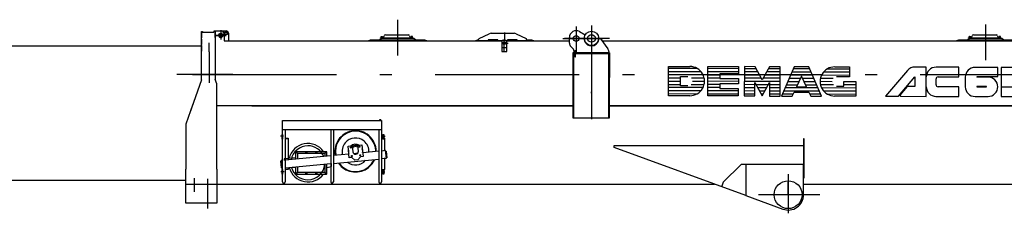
# Model space of a CAD drawing. Extents: x 14406 to 74504, y 8350 to 55392.
# Tile 19 of 25: x 54006 to 64255, y 28556 to 30570. Entities that reach past the tile are written whole.
import ezdxf

# ---------------------------------------------------------------- set-up
doc = ezdxf.new("R2010")
doc.units = 0
doc.header["$LTSCALE"] = 50
doc.linetypes.add('CENTER', pattern=[50.5, 30, -9, 2.5, -9])
doc.linetypes.add('HIDDEN', pattern=[12.6, 8.4, -4.2])
for name, color, linetype in [('1', 7, 'CONTINUOUS'), ('11', 7, 'CONTINUOUS'), ('31', 7, 'CONTINUOUS'), ('5', 94, 'CONTINUOUS'), ('611', 7, 'CONTINUOUS')]:
    doc.layers.add(name, color=color, linetype=linetype)

# ---------------------------------------------------------------- blocks, each defined once
blk = doc.blocks.new('*G4444')
at = {"layer": '11', "color": 7, "linetype": 'CONTINUOUS'}
blk.add_arc((64086, 29872), 101, -90.0017, 0.3137, dxfattribs=at)
blk = doc.blocks.new('*G4545')
at = {"layer": '11', "color": 7, "linetype": 'CONTINUOUS'}
blk.add_arc((63950, 29973), 101, 89.9991, -179.8462, dxfattribs=at)
blk = doc.blocks.new('*G3737')
at = {"layer": '1', "color": 7, "linetype": 'CONTINUOUS'}
for centre, start, end in [((63970, 29872), 90, -90), ((64067, 29872), -90, 90)]:
    blk.add_arc(centre, 2, start, end, dxfattribs=at)
at = {"layer": '11', "color": 7, "linetype": 'CENTER'}
for p, q in [((57940, 30570), (57940, 30199)), ((56098, 30460), (56098, 30364)), ((59798, 30498), (59798, 30231)), ((59958, 30510), (59958, 29537)), ((59958, 30505), (59958, 30201)), ((64061, 30520), (64061, 30149)), ((56043, 30407), (56154, 30407)), ((56154, 30407), (56043, 30407)), ((56068, 30407), (56124, 30407)), ((56098, 30437), (56098, 30372)), ((59050, 30234), (59050, 30364)), ((59053, 30437), (59053, 30345)), ((59661, 30375), (60077, 30375)), ((60147, 30375), (59676, 30375)), ((55978, 30234), (55978, 30329)), ((59020, 30326), (59091, 30326)), ((55978, 30234), (55978, 29912)), ((56226, 30000), (55643, 30000)), ((55805, 30000), (70215, 30000)), ((56221, 30000), (56470, 30000)), ((59958, 29806), (59958, 29820)), ((56753, 29357), (56721, 29357)), ((57779, 29357), (57811, 29357)), ((55821, 28922), (55821, 28779)), ((55961, 28915), (55961, 28606)), ((56758, 28987), (56725, 28987)), ((57774, 28987), (57807, 28987)), ((62005, 28965), (62005, 28556)), ((61314, 28838), (61312, 28832)), ((62005, 28750), (62005, 28880)), ((62198, 28750), (61698, 28750)), ((62335, 28750), (62005, 28750))]:
    blk.add_line(p, q, dxfattribs=at)
at = {"layer": '11', "color": 7, "linetype": 'CONTINUOUS'}
for p, q in [((55897, 30419), (55897, 30448)), ((55897, 30448), (55909, 30448)), ((55897, 30448), (55909, 30448)), ((55897, 29946), (55897, 30448)), ((55909, 30448), (55909, 30439)), ((56031, 30454), (56041, 30454)), ((56031, 30454), (56041, 30454)), ((56031, 30439), (56031, 30454)), ((56039, 30454), (56049, 30454)), ((56039, 30454), (56049, 30454)), ((56041, 30454), (56041, 30419)), ((56041, 30454), (56154, 30454)), ((56041, 30454), (56041, 29949)), ((56049, 30454), (56099, 30454)), ((59832, 30446), (59891, 30413)), ((55897, 30436), (55897, 30380)), ((55897, 30368), (55897, 30312)), ((55909, 30439), (56031, 30439)), ((55917, 30439), (56031, 30439)), ((56134, 30419), (56134, 30349)), ((56134, 30349), (59027, 30349)), ((56179, 30429), (56179, 30349)), ((57640, 30354), (57659, 30359)), ((57640, 30349), (57640, 30354)), ((58240, 30349), (57640, 30349)), ((57659, 30359), (57751, 30359)), ((57751, 30359), (57771, 30379)), ((57751, 30359), (58129, 30359)), ((57763, 30382), (57782, 30382)), ((57763, 30379), (57763, 30382)), ((57763, 30382), (58101, 30382)), ((58101, 30379), (57763, 30379)), ((57787, 30386), (57767, 30386)), ((57767, 30386), (57767, 30384)), ((57767, 30384), (57787, 30384)), ((57767, 30384), (57787, 30384)), ((57767, 30382), (57767, 30384)), ((57787, 30382), (57767, 30382)), ((57771, 30379), (58109, 30379)), ((57782, 30382), (57787, 30382)), ((57787, 30384), (57787, 30386)), ((57787, 30384), (57787, 30382)), ((57796, 30390), (57799, 30401)), ((57812, 30411), (58052, 30411)), ((58064, 30401), (58067, 30390)), ((58077, 30384), (58077, 30386)), ((58077, 30386), (58097, 30386)), ((58097, 30384), (58077, 30384)), ((58097, 30384), (58077, 30384)), ((58077, 30384), (58077, 30382)), ((58077, 30382), (58097, 30382)), ((58077, 30382), (58081, 30382)), ((58081, 30382), (58101, 30382)), ((58097, 30386), (58097, 30384)), ((58097, 30382), (58097, 30384)), ((58101, 30382), (58101, 30379)), ((58109, 30379), (58129, 30359)), ((58129, 30359), (58221, 30359)), ((58221, 30359), (58240, 30354)), ((58240, 30354), (58240, 30349)), ((58753, 30354), (58772, 30359)), ((58753, 30349), (58753, 30354)), ((59027, 30349), (58753, 30349)), ((58772, 30359), (58783, 30359)), ((58783, 30349), (58783, 30365)), ((58883, 30349), (58783, 30349)), ((58789, 30374), (58893, 30423)), ((58983, 30359), (58883, 30359)), ((58883, 30359), (58883, 30349)), ((58914, 30428), (59152, 30428)), ((58983, 30349), (58983, 30359)), ((59027, 30349), (58983, 30349)), ((59025, 30344), (59025, 30238)), ((59065, 30354), (59035, 30354)), ((59353, 30349), (59074, 30349)), ((59074, 30349), (59728, 30349)), ((59083, 30349), (59074, 30349)), ((59075, 30238), (59075, 30344)), ((59183, 30359), (59083, 30359)), ((59083, 30359), (59083, 30349)), ((59173, 30423), (59277, 30374)), ((59183, 30349), (59183, 30359)), ((59283, 30349), (59183, 30349)), ((59283, 30365), (59283, 30349)), ((59283, 30359), (59334, 30359)), ((59334, 30359), (59353, 30354)), ((59353, 30354), (59353, 30349)), ((59728, 30326), (59728, 30385)), ((60027, 30375), (60030, 30375)), ((60035, 30375), (60038, 30375)), ((60054, 30367), (60128, 30268)), ((60068, 30349), (67450, 30349)), ((63761, 30354), (63780, 30359)), ((63761, 30349), (63761, 30354)), ((64361, 30349), (63761, 30349)), ((63780, 30359), (63872, 30359)), ((63872, 30359), (63892, 30379)), ((63872, 30359), (64250, 30359)), ((63884, 30382), (63903, 30382)), ((63884, 30379), (63884, 30382)), ((63884, 30382), (64222, 30382)), ((64222, 30379), (63884, 30379)), ((63908, 30386), (63888, 30386)), ((63888, 30386), (63888, 30384)), ((63888, 30384), (63908, 30384)), ((63888, 30384), (63908, 30384)), ((63888, 30382), (63888, 30384)), ((63908, 30382), (63888, 30382)), ((63892, 30379), (64230, 30379)), ((63903, 30382), (63908, 30382)), ((63908, 30384), (63908, 30386)), ((63908, 30384), (63908, 30382)), ((63917, 30390), (63920, 30401)), ((63933, 30411), (64173, 30411)), ((64185, 30401), (64188, 30390)), ((64198, 30384), (64198, 30386)), ((64198, 30386), (64218, 30386)), ((64218, 30384), (64198, 30384)), ((64218, 30384), (64198, 30384)), ((64198, 30384), (64198, 30382)), ((64198, 30382), (64218, 30382)), ((64198, 30382), (64202, 30382)), ((64202, 30382), (64222, 30382)), ((64218, 30386), (64218, 30384)), ((64218, 30382), (64218, 30384)), ((64222, 30382), (64222, 30379)), ((64230, 30379), (64250, 30359)), ((64250, 30359), (64342, 30359)), ((55897, 30300), (55897, 30244)), ((59025, 30238), (59075, 30238)), ((59763, 30270), (59743, 30290)), ((59792, 30245), (59786, 30245)), ((59786, 30245), (59786, 30185)), ((59792, 30185), (59792, 30245)), ((60138, 30238), (60138, 30225)), ((59762, 30225), (59762, 30217)), ((60138, 30225), (59762, 30225)), ((60138, 30217), (59762, 30217)), ((59762, 30217), (59762, 29549)), ((59762, 30217), (60138, 30217)), ((59770, 30217), (59770, 30225)), ((59770, 30225), (59786, 30225)), ((59786, 30217), (59770, 30217)), ((59770, 30217), (59770, 29549)), ((59786, 30217), (59770, 30217)), ((59778, 30225), (59778, 30234)), ((59786, 30185), (59792, 30185)), ((59792, 30225), (60146, 30225)), ((60146, 30217), (59792, 30217)), ((60146, 30217), (59792, 30217)), ((60138, 30217), (60138, 30225)), ((60138, 29549), (60138, 30217)), ((60138, 29967), (60138, 30217)), ((60138, 30217), (60146, 30217)), ((60138, 30167), (60138, 30161)), ((60146, 30225), (60146, 30217)), ((60146, 29549), (60146, 30217)), ((60146, 30217), (60146, 29967)), ((60760, 29779), (60761, 30084)), ((60761, 30084), (60982, 30084)), ((61168, 29778), (61169, 30083)), ((61169, 30083), (61487, 30082)), ((61487, 30082), (61487, 30006)), ((61549, 30082), (61548, 29777)), ((61660, 30081), (61549, 30082)), ((61736, 29943), (61660, 30081)), ((61812, 30081), (61736, 29943)), ((61923, 30081), (61812, 30081)), ((61922, 29776), (61923, 30081)), ((62068, 30080), (61936, 29776)), ((62220, 30080), (62068, 30080)), ((62351, 29775), (62220, 30080)), ((62490, 30079), (62642, 30079)), ((62642, 30079), (62642, 29975)), ((63246, 30041), (63020, 29773)), ((63443, 30076), (63324, 30076)), ((63443, 29772), (63443, 30076)), ((63782, 30075), (63545, 30075)), ((63782, 29975), (63782, 30075)), ((64188, 30074), (63951, 30074)), ((64187, 29978), (64188, 30074)), ((64559, 30073), (64221, 30074)), ((64221, 30074), (64221, 29873)), ((55897, 29946), (55772, 29592)), ((55899, 29953), (55899, 29953)), ((55899, 29953), (55899, 29953)), ((55899, 29953), (55899, 29953)), ((56058, 29903), (56041, 29949)), ((56058, 29903), (56041, 29949)), ((60146, 29967), (60138, 29967)), ((60885, 29883), (60885, 29980)), ((60885, 29980), (60961, 29980)), ((61487, 30006), (61293, 30006)), ((61293, 30006), (61293, 29958)), ((61293, 29958), (61487, 29958)), ((61487, 29958), (61487, 29902)), ((62144, 29983), (62092, 29873)), ((62195, 29873), (62144, 29983)), ((62587, 29975), (62510, 29975)), ((62642, 29975), (62587, 29975)), ((63153, 29773), (63325, 29977)), ((63325, 29977), (63325, 29874)), ((63545, 29893), (63545, 29955)), ((63565, 29975), (63782, 29975)), ((63849, 29973), (63849, 29872)), ((64086, 29973), (63968, 29973)), ((63968, 29973), (63968, 29973)), ((63972, 29978), (64187, 29978)), ((56058, 29784), (56058, 29903)), ((56058, 29784), (56058, 29903)), ((60961, 29883), (60885, 29883)), ((61487, 29902), (61293, 29902)), ((61293, 29902), (61293, 29854)), ((61293, 29854), (61486, 29854)), ((61486, 29854), (61486, 29777)), ((61659, 29777), (61659, 29915)), ((61659, 29915), (61735, 29777)), ((61735, 29777), (61812, 29915)), ((61812, 29915), (61811, 29776)), ((62092, 29873), (62195, 29873)), ((62510, 29878), (62586, 29878)), ((62586, 29878), (62586, 29927)), ((62586, 29927), (62711, 29927)), ((62711, 29927), (62710, 29774)), ((63243, 29874), (63168, 29785)), ((63325, 29874), (63243, 29874)), ((63781, 29873), (63565, 29873)), ((63781, 29772), (63781, 29873)), ((64067, 29874), (63969, 29874)), ((63970, 29870), (64066, 29870)), ((64221, 29873), (64439, 29873)), ((64221, 29869), (64221, 29770)), ((64439, 29869), (64221, 29869)), ((56058, 29487), (56058, 29784)), ((60981, 29779), (60760, 29779)), ((61486, 29777), (61168, 29778)), ((61548, 29777), (61659, 29777)), ((61811, 29776), (61922, 29776)), ((61936, 29776), (62046, 29776)), ((62046, 29776), (62066, 29817)), ((62066, 29817), (62221, 29817)), ((62221, 29817), (62240, 29775)), ((62240, 29775), (62351, 29775)), ((62710, 29774), (62489, 29774)), ((63020, 29773), (63153, 29773)), ((63168, 29785), (63175, 29773)), ((63175, 29773), (63443, 29772)), ((63544, 29772), (63781, 29772)), ((63950, 29771), (64085, 29771)), ((64221, 29770), (64457, 29770)), ((55807, 29691), (55734, 29482)), ((59770, 29674), (56050, 29674)), ((56422, 29674), (59770, 29674)), ((68950, 29674), (60146, 29674)), ((60146, 29674), (68950, 29674)), ((56058, 29487), (56058, 29598)), ((56741, 29424), (56741, 29523)), ((56741, 29520), (56741, 29523)), ((56741, 29523), (56755, 29523)), ((56755, 29523), (57773, 29523)), ((57752, 29528), (57752, 29524)), ((57752, 29524), (57767, 29524)), ((57753, 29523), (57753, 29524)), ((57766, 29523), (57753, 29523)), ((57765, 29529), (57754, 29529)), ((57755, 29528), (57755, 29524)), ((57764, 29528), (57764, 29524)), ((57766, 29524), (57766, 29523)), ((57767, 29524), (57767, 29528)), ((57773, 29523), (57773, 29520)), ((57773, 29520), (57773, 29424)), ((59762, 29549), (60138, 29549)), ((59770, 29549), (60146, 29549)), ((55734, 29482), (55734, 29017)), ((56058, 29477), (56058, 29487)), ((56058, 29017), (56058, 29477)), ((56741, 28882), (56741, 29473)), ((57773, 29424), (56741, 29424)), ((56769, 29424), (56769, 28882)), ((57243, 29424), (57243, 28882)), ((57271, 29424), (57271, 28882)), ((57745, 29424), (57745, 28882)), ((57773, 29473), (57773, 28882)), ((56745, 29376), (56735, 29376)), ((56735, 29376), (56735, 29326)), ((56735, 29326), (56745, 29326)), ((56745, 29326), (56745, 29376)), ((56769, 29337), (56799, 29337)), ((56799, 29333), (56769, 29333)), ((56770, 29333), (56802, 29333)), ((56799, 29337), (56799, 29333)), ((56802, 29333), (56802, 29111)), ((57773, 29337), (57803, 29337)), ((57806, 29333), (57773, 29333)), ((57803, 29333), (57773, 29333)), ((57787, 29326), (57787, 29376)), ((57787, 29376), (57797, 29376)), ((57797, 29326), (57787, 29326)), ((57797, 29376), (57797, 29326)), ((57803, 29337), (57803, 29333)), ((57806, 29207), (57806, 29333)), ((62165, 29330), (62165, 28952)), ((62173, 29330), (62165, 29330)), ((62173, 28974), (62173, 29330)), ((57425, 29253), (57467, 29257)), ((57436, 29133), (57425, 29253)), ((57467, 29257), (57473, 29197)), ((57527, 29263), (57569, 29267)), ((57532, 29203), (57527, 29263)), ((57569, 29267), (57580, 29147)), ((60195, 29239), (60195, 29260)), ((60195, 29260), (62165, 29260)), ((61565, 28740), (60195, 29239)), ((62165, 29260), (62165, 29065)), ((56878, 29132), (56759, 29122)), ((56759, 29122), (56759, 29107)), ((57243, 29153), (56769, 29108)), ((56882, 29191), (56887, 29194)), ((56882, 29185), (56882, 29191)), ((56887, 29182), (56882, 29185)), ((56887, 29194), (56892, 29191)), ((56892, 29185), (56887, 29182)), ((56892, 29191), (56892, 29185)), ((56896, 29169), (56896, 29120)), ((57176, 29179), (56906, 29179)), ((56985, 29191), (56990, 29194)), ((56985, 29191), (56990, 29194)), ((56985, 29185), (56985, 29191)), ((56985, 29185), (56985, 29191)), ((56990, 29182), (56985, 29185)), ((56990, 29182), (56985, 29185)), ((56990, 29194), (56995, 29191)), ((56990, 29194), (56995, 29191)), ((56995, 29185), (56990, 29182)), ((56995, 29185), (56990, 29182)), ((56995, 29191), (56995, 29185)), ((56995, 29191), (56995, 29185)), ((57088, 29191), (57093, 29194)), ((57088, 29191), (57093, 29194)), ((57088, 29185), (57088, 29191)), ((57088, 29185), (57088, 29191)), ((57093, 29182), (57088, 29185)), ((57093, 29182), (57088, 29185)), ((57093, 29194), (57098, 29191)), ((57093, 29194), (57098, 29191)), ((57098, 29185), (57093, 29182)), ((57098, 29185), (57093, 29182)), ((57098, 29191), (57098, 29185)), ((57098, 29191), (57098, 29185)), ((57186, 29148), (57186, 29169)), ((57190, 29191), (57195, 29194)), ((57190, 29185), (57190, 29191)), ((57195, 29182), (57190, 29185)), ((57195, 29194), (57200, 29191)), ((57200, 29185), (57195, 29182)), ((57200, 29191), (57200, 29185)), ((57432, 29171), (57271, 29156)), ((57271, 29075), (57745, 29121)), ((57463, 29136), (57436, 29133)), ((57496, 29109), (57463, 29136)), ((57525, 29180), (57484, 29176)), ((57526, 29112), (57496, 29109)), ((57553, 29144), (57526, 29112)), ((57580, 29147), (57553, 29144)), ((57745, 29201), (57577, 29185)), ((57815, 29208), (57773, 29204)), ((57823, 29128), (57773, 29123)), ((57815, 29208), (57806, 29207)), ((57806, 29126), (57823, 29128)), ((57806, 29012), (57806, 29126)), ((57823, 29128), (57815, 29208)), ((57823, 29132), (57816, 29204)), ((57816, 29204), (57820, 29204)), ((57820, 29204), (57827, 29132)), ((57827, 29132), (57823, 29132)), ((55734, 28660), (55734, 29017)), ((56058, 29017), (56058, 28660)), ((56724, 29100), (56727, 29104)), ((56730, 29028), (56724, 29100)), ((56724, 29100), (56728, 29100)), ((56728, 29100), (56724, 29100)), ((56741, 29105), (56727, 29104)), ((56727, 29104), (56735, 29024)), ((56727, 29104), (56728, 29100)), ((56734, 29028), (56730, 29028)), ((56735, 29024), (56730, 29028)), ((56730, 29028), (56734, 29028)), ((56734, 29028), (56735, 29024)), ((56735, 29024), (56741, 29024)), ((56745, 29012), (56735, 29012)), ((56735, 29012), (56735, 28962)), ((56745, 28962), (56745, 29012)), ((56769, 29028), (57243, 29073)), ((56802, 29012), (56769, 29012)), ((56802, 29031), (56802, 29012)), ((56845, 29035), (56878, 29032)), ((56896, 29040), (56896, 28993)), ((57186, 28993), (57186, 29067)), ((57773, 29012), (57806, 29012)), ((57787, 28962), (57787, 29012)), ((57787, 29012), (57797, 29012)), ((57797, 29012), (57797, 28962)), ((61515, 29065), (61329, 28879)), ((61563, 29065), (61515, 29065)), ((61565, 29065), (61565, 28740)), ((62165, 29065), (61565, 29065)), ((62165, 29065), (61565, 29065)), ((61565, 29065), (61565, 28740)), ((62165, 28750), (62165, 29065)), ((56735, 28962), (56745, 28962)), ((56882, 28977), (56887, 28980)), ((56882, 28971), (56882, 28977)), ((56887, 28968), (56882, 28971)), ((56887, 28980), (56892, 28977)), ((56892, 28971), (56887, 28968)), ((56892, 28977), (56892, 28971)), ((56906, 28983), (57176, 28983)), ((56985, 28977), (56990, 28980)), ((56985, 28971), (56985, 28977)), ((56990, 28968), (56985, 28971)), ((56990, 28980), (56995, 28977)), ((56995, 28971), (56990, 28968)), ((56995, 28977), (56995, 28971)), ((57088, 28977), (57093, 28980)), ((57088, 28971), (57088, 28977)), ((57093, 28968), (57088, 28971)), ((57093, 28980), (57098, 28977)), ((57098, 28971), (57093, 28968)), ((57098, 28977), (57098, 28971)), ((57190, 28977), (57195, 28980)), ((57190, 28971), (57190, 28977)), ((57195, 28968), (57190, 28971)), ((57195, 28980), (57200, 28977)), ((57200, 28971), (57195, 28968)), ((57200, 28977), (57200, 28971)), ((57797, 28962), (57787, 28962)), ((62173, 28940), (62173, 28974)), ((55742, 28858), (56412, 28858)), ((56412, 28858), (59393, 28858)), ((59509, 28858), (61240, 28858)), ((61329, 28879), (61314, 28838)), ((62165, 28858), (68950, 28858)), ((61565, 28740), (61950, 28600)), ((56050, 28660), (55734, 28660)), ((56058, 28660), (55742, 28660))]:
    blk.add_line(p, q, dxfattribs=at)
at = {"layer": '11', "color": 7, "linetype": 'HIDDEN'}
for p, q in [((59025, 30344), (59025, 30280)), ((59065, 30354), (59035, 30354)), ((59075, 30280), (59075, 30344)), ((59025, 30280), (59075, 30280)), ((60146, 30100), (60138, 30100)), ((62165, 28974), (62165, 28952)), ((62165, 28940), (62165, 28917)), ((59393, 28858), (59509, 28858))]:
    blk.add_line(p, q, dxfattribs=at)
at = {"layer": '11', "color": 7, "linetype": 'CONTINUOUS'}
for centre, radius in [((56154, 30429), 17.5), ((56154, 30429), 12.7), ((59958, 30375), 75), ((56098, 30407), 22.5), ((56098, 30407), 15), ((59050, 30326), 13), ((59798, 30375), 30), ((59958, 30375), 40), ((57454, 29240), 5.22), ((57454, 29240), 4), ((57542, 29248), 5.22), ((57542, 29248), 4), ((56887, 29188), 5), ((56990, 29188), 5), ((56990, 29188), 5), ((57093, 29188), 5), ((57093, 29188), 5), ((57195, 29188), 5), ((57463, 29152), 5.22), ((57463, 29152), 4), ((57551, 29160), 5.22), ((57551, 29160), 4), ((56887, 28974), 5), ((56990, 28974), 5), ((57093, 28974), 5), ((57195, 28974), 5), ((62005, 28750), 145)]:
    blk.add_circle(centre, radius, dxfattribs=at)
for centre, radius, start, end in [((56099, 30419), 35, 0, 90), ((56154, 30429), 25, 0, 90.0122), ((59798, 30385), 70, 60.5353, -179.9985), ((57787, 30392), 10, -90, -13.0964), ((57812, 30398), 13, 90, 166.9605), ((58052, 30398), 13, 13.0592, 89.9835), ((58077, 30392), 10, -166.9624, -89.9997), ((58793, 30365), 10, 115.4179, 179.9984), ((58914, 30378), 50, 90, 115.3971), ((59035, 30344), 10, 90, 179.9956), ((59065, 30344), 10, 0, 90.0044), ((59152, 30378), 50, 64.6024, 90.0043), ((59273, 30365), 10, 0, 64.5883), ((59958, 30375), 77, 150.5321, -0.0008), ((60038, 30355), 20, 36.8743, 90.0097), ((63908, 30392), 10, -90, -13.0571), ((63933, 30398), 13, 90, 166.959), ((64173, 30398), 13, 13.0761, 90.0071), ((64198, 30392), 10, -166.9454, -89.9997), ((59778, 30326), 50, 180, -135.0012), ((59728, 30234), 50, 0, 45.0144), ((60088, 30238), 50, 0, 36.8582), ((60982, 29931), 152, -90.1535, 89.8471), ((62490, 29927), 152, 89.8453, -90.1535), ((63323, 29976), 101, 89.4414, 139.8553), ((63545, 29974), 102, 90, -180), ((63565, 29955), 20, 90, 180), ((63972, 29973), 4.23, 90, -179.7109), ((64086, 29872), 101, -0.3137, 90.0017), ((63544, 29873), 101, 180, -90), ((63565, 29893), 20, 180, -90), ((63950, 29872), 101, 179.8462, -89.9991), ((57754, 29527), 1.88, 35.8365, 144.0899), ((57759, 29518), 11.3, 68.6098, 111.4066), ((57765, 29527), 1.88, 35.9393, 143.9872), ((57502, 29200), 210, 101.27, -168.7315), ((57502, 29200), 140, 50.4457, 140.4465), ((57502, 29200), 210, 11.2725, 101.2723), ((57006, 29082), 177, 90, 169.6429), ((57006, 29082), 177, 21.2529, 90.0037), ((57502, 29200), 140, 140.4455, -165.5099), ((57502, 29200), 62.5, 66.7607, 124.1403), ((57502, 29200), 50, 58.5789, 132.3235), ((57502, 29200), 140, -3.6021, 50.4472), ((57492, 29198), 221, 0, 11.2704), ((56906, 29169), 10, 90, -179.9738), ((57176, 29169), 10, 0, 90.0087), ((57502, 29200), 30, -174.5537, 5.3761), ((57502, 29200), 210, -78.7289, -23.6208), ((57006, 29082), 178, -164.2804, -90.0006), ((57006, 29082), 177, -90, -4.8265), ((57502, 29200), 210, -145.4908, -78.7264), ((57502, 29200), 140, -127.7783, -41.327), ((56906, 28993), 10, 180, -89.9257), ((57176, 28993), 10, -90, 0.0262), ((62138, 28940), 35, -39.5191, -0.001), ((56755, 28882), 14, 180, 0), ((57257, 28882), 14, 180, 0), ((57759, 28882), 14, 180, 0), ((62005, 28750), 160, -109.998, 0.0018)]:
    blk.add_arc(centre, radius, start, end, dxfattribs=at)
at = {"layer": '11', "color": 7, "linetype": 'HIDDEN'}
for centre, start, end in [((59035, 30344), 90, 179.9956), ((59065, 30344), 0, 90.0044)]:
    blk.add_arc(centre, 10, start, end, dxfattribs=at)
at = {"layer": '31', "color": 7, "linetype": 'CONTINUOUS'}
for p, q in [((56878, 29192), (56878, 29118)), ((57199, 29197), (56883, 29197)), ((57204, 29149), (57204, 29192)), ((56878, 29038), (56878, 28970)), ((57204, 28970), (57204, 29069)), ((57204, 29032), (57253, 29042)), ((57253, 29042), (57253, 29074)), ((56883, 28965), (57199, 28965))]:
    blk.add_line(p, q, dxfattribs=at)
for centre, radius, start, end in [((57502, 29200), 215, 140.4445, -168.6782), ((57502, 29200), 215, 50.4469, 140.4475), ((57502, 29200), 215, -0.4294, 50.4451), ((57006, 29082), 200, 35.1004, 167.1832), ((57503, 29200), 75, 170.6077, -159.7094), ((57502, 29200), 75, 58.58, 132.3147), ((57502, 29200), 75, -9.4099, 20.2939), ((56883, 29192), 5, 90, -179.965), ((57199, 29192), 5, 0, 89.8951), ((57503, 29200), 215, -39.5576, -22.8777), ((57006, 29082), 200, -165.4463, -35.8029), ((57502, 29200), 215, -146.2285, -129.5517), ((57502, 29200), 215, -129.5527, -39.5527), ((56883, 28970), 5, 180, -89.8863), ((57199, 28970), 5, -90, -0.0262)]:
    blk.add_arc(centre, radius, start, end, dxfattribs=at)
at = {"layer": '5', "color": 94, "linetype": 'CONTINUOUS'}
for p, q in [((61061, 30061), (60761, 30062)), ((61487, 30060), (61169, 30061)), ((61672, 30059), (61549, 30060)), ((61923, 30059), (61800, 30059)), ((62230, 30058), (62058, 30058)), ((62642, 30057), (62411, 30057)), ((61099, 30028), (60760, 30029)), ((61120, 29995), (60760, 29996)), ((60885, 29962), (60760, 29963)), ((60760, 29930), (60885, 29930)), ((61131, 29962), (60998, 29962)), ((61009, 29930), (61134, 29929)), ((61293, 29994), (61168, 29994)), ((61293, 29962), (61168, 29962)), ((61487, 29928), (61168, 29929)), ((61487, 30027), (61169, 30028)), ((61690, 30026), (61549, 30027)), ((61708, 29993), (61549, 29994)), ((61726, 29960), (61549, 29961)), ((61922, 29927), (61549, 29928)), ((61922, 29960), (61745, 29960)), ((61922, 29993), (61764, 29993)), ((61923, 30026), (61782, 30026)), ((62016, 29960), (62133, 29960)), ((62258, 29992), (62030, 29992)), ((62244, 30025), (62044, 30025)), ((62155, 29960), (62272, 29960)), ((62474, 29958), (62341, 29958)), ((62642, 29991), (62352, 29992)), ((62642, 30024), (62373, 30024)), ((60760, 29897), (60885, 29897)), ((61118, 29863), (60760, 29864)), ((61096, 29830), (60760, 29831)), ((60995, 29897), (61130, 29896)), ((61293, 29896), (61168, 29896)), ((61293, 29863), (61168, 29863)), ((61486, 29829), (61168, 29830)), ((61659, 29828), (61548, 29829)), ((61659, 29894), (61549, 29895)), ((61659, 29861), (61549, 29862)), ((61800, 29894), (61671, 29894)), ((61782, 29861), (61689, 29861)), ((61764, 29828), (61707, 29828)), ((61922, 29861), (61811, 29861)), ((61922, 29828), (61811, 29828)), ((61922, 29894), (61812, 29894)), ((62329, 29827), (61958, 29828)), ((62314, 29860), (61973, 29861)), ((61987, 29894), (62102, 29894)), ((62001, 29927), (62117, 29927)), ((62170, 29927), (62286, 29926)), ((62185, 29894), (62300, 29893)), ((62462, 29925), (62337, 29926)), ((62476, 29892), (62341, 29893)), ((62711, 29859), (62353, 29860)), ((62711, 29826), (62375, 29827)), ((62711, 29925), (62586, 29925)), ((62711, 29892), (62586, 29892)), ((61055, 29797), (60760, 29798)), ((61486, 29796), (61168, 29797)), ((61659, 29795), (61548, 29796)), ((61746, 29795), (61725, 29795)), ((61922, 29795), (61811, 29795)), ((62055, 29795), (61944, 29795)), ((62343, 29794), (62231, 29794)), ((62711, 29793), (62416, 29794))]:
    blk.add_line(p, q, dxfattribs=at)
at = {"layer": '611', "color": 7, "linetype": 'CONTINUOUS'}
for p, q in [((56041, 30386), (56041, 30429)), ((57769, 30386), (57769, 30395)), ((57785, 30386), (57769, 30386)), ((57770, 30396), (57784, 30396)), ((57785, 30395), (57785, 30386)), ((58079, 30395), (58079, 30386)), ((58079, 30386), (58095, 30386)), ((58094, 30396), (58080, 30396)), ((58095, 30386), (58095, 30395)), ((63890, 30386), (63890, 30395)), ((63906, 30386), (63890, 30386)), ((63891, 30396), (63905, 30396)), ((63906, 30395), (63906, 30386)), ((64200, 30395), (64200, 30386)), ((64200, 30386), (64216, 30386)), ((64215, 30396), (64201, 30396)), ((64216, 30386), (64216, 30395)), ((56803, 29318), (56802, 29318)), ((56803, 29296), (56803, 29318)), ((57807, 29296), (57807, 29318)), ((57807, 29318), (57807, 29318)), ((56802, 29296), (56803, 29296)), ((57806, 29296), (57807, 29296)), ((57806, 29026), (57807, 29026)), ((57807, 29026), (57807, 29048)), ((57807, 29048), (57807, 29048))]:
    blk.add_line(p, q, dxfattribs=at)
for centre, start, end in [((58094, 30395), 0, 90.0437), ((63891, 30395), 90, -179.9127)]:
    blk.add_arc(centre, 1, start, end, dxfattribs=at)
at = {"layer": '11', "color": 7, "linetype": 'CONTINUOUS'}
for name in ['*G4545', '*G4444']:
    blk.add_blockref(name, (0, 0), dxfattribs=at)
blk = doc.blocks.new('*G9494')
at = {"layer": '1', "color": 7, "linetype": 'CONTINUOUS'}
for p, q in [((45785, 30299), (55897, 30299)), ((55734, 28898), (45709, 28898))]:
    blk.add_line(p, q, dxfattribs=at)

msp = doc.modelspace()

# ---------------------------------------------------------------- block references
at = {"layer": '11', "color": 7, "linetype": 'CONTINUOUS'}
for name in ['*G3737', '*G9494']:
    msp.add_blockref(name, (0, 0), dxfattribs=at)

doc.saveas('drawing.dxf')
